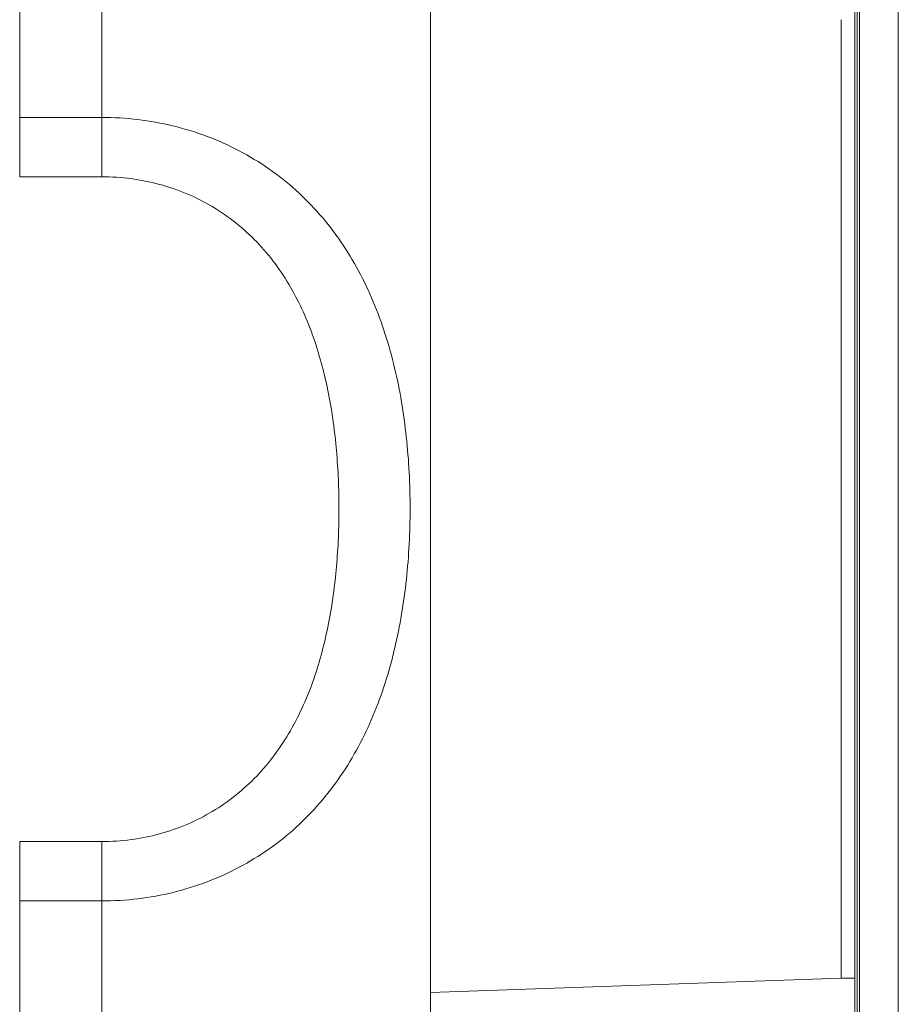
# Model space of a CAD drawing. Header units: millimetres. Extents: x 154 to 910, y 64 to 795.
# Tile 5 of 27: x 175 to 207, y 124 to 160. Entities that reach past the tile are written whole.
import ezdxf

# ---------------------------------------------------------------- set-up
doc = ezdxf.new("R2010")
doc.units = ezdxf.units.MM

msp = doc.modelspace()

# ---------------------------------------------------------------- linework, layer by layer
at = {"color": 7, "linetype": 'Continuous', "lineweight": 15}
for p, q in [((205.793, 72.105), (205.793, 250.105)), ((205.795, 250.105), (205.795, 72.105)), ((205.88, 72.105), (205.88, 250.105)), ((207.293, 76.414), (207.293, 245.797)), ((190.206, 105.018), (190.206, 179.018)), ((205.706, 120.66), (205.706, 163.376)), ((175.206, 161.72), (175.206, 155.95)), ((178.206, 155.95), (178.206, 161.72)), ((205.206, 159.517), (205.206, 124.518)), ((175.206, 155.95), (175.206, 153.783)), ((175.206, 155.95), (178.206, 155.95)), ((178.206, 155.95), (178.206, 153.783)), ((178.206, 153.783), (175.206, 153.783)), ((175.206, 129.51), (175.206, 127.341)), ((175.206, 129.51), (178.206, 129.51)), ((178.206, 129.51), (178.206, 127.341)), ((175.206, 127.341), (175.206, 121.613)), ((178.206, 127.341), (175.206, 127.341)), ((178.206, 121.613), (178.206, 127.341)), ((190.206, 123.994), (205.206, 124.518)), ((205.206, 124.518), (205.706, 124.518))]:
    msp.add_line(p, q, dxfattribs=at)
for points, knots in [([(178.206, 155.95), (179.091, 155.95), (179.957, 155.846), (181.227, 155.538), (181.646, 155.409), (182.452, 155.106), (182.842, 154.931), (183.595, 154.536), (183.961, 154.313), (184.655, 153.83), (184.984, 153.569), (185.914, 152.731), (186.467, 152.092), (187.402, 150.727), (187.793, 149.996), (188.282, 148.832), (188.428, 148.432), (188.687, 147.627), (188.799, 147.22), (189.094, 145.986), (189.233, 145.145), (189.372, 143.858), (189.407, 143.425), (189.453, 142.549), (189.464, 142.11), (189.464, 140.803), (189.419, 139.94), (189.235, 138.23), (189.097, 137.383), (188.798, 136.126), (188.683, 135.712), (188.424, 134.903), (188.279, 134.507), (187.956, 133.732), (187.777, 133.354), (187.381, 132.615), (187.162, 132.254), (186.455, 131.218), (185.914, 130.589), (184.982, 129.743), (184.649, 129.477), (183.958, 128.991), (183.597, 128.77), (182.845, 128.372), (182.453, 128.194), (181.641, 127.886), (181.229, 127.758), (180.388, 127.551), (179.961, 127.473), (179.091, 127.368), (178.648, 127.341), (178.206, 127.341)], [0, 0, 0, 0, 0.0625, 0.0625, 0.09375, 0.09375, 0.125, 0.125, 0.15625, 0.15625, 0.1875, 0.1875, 0.25, 0.25, 0.3125, 0.3125, 0.34375, 0.34375, 0.375, 0.375, 0.4375, 0.4375, 0.46875, 0.46875, 0.5, 0.5, 0.5625, 0.5625, 0.625, 0.625, 0.65625, 0.65625, 0.6875, 0.6875, 0.71875, 0.71875, 0.75, 0.75, 0.8125, 0.8125, 0.84375, 0.84375, 0.875, 0.875, 0.90625, 0.90625, 0.9375, 0.9375, 0.96875, 0.96875, 1, 1, 1, 1]), ([(178.206, 129.51), (178.564, 129.51), (178.923, 129.534), (179.626, 129.628), (179.971, 129.697), (180.648, 129.882), (180.981, 129.997), (181.632, 130.273), (181.943, 130.432), (182.539, 130.788), (182.823, 130.985), (183.366, 131.419), (183.623, 131.655), (184.336, 132.401), (184.742, 132.954), (185.438, 134.157), (185.718, 134.79), (186.059, 135.772), (186.16, 136.105), (186.339, 136.782), (186.417, 137.127), (186.62, 138.162), (186.713, 138.856), (186.836, 140.254), (186.866, 140.956), (186.866, 142.369), (186.836, 143.082), (186.713, 144.483), (186.619, 145.175), (186.352, 146.539), (186.178, 147.212), (185.719, 148.532), (185.44, 149.16), (184.925, 150.048), (184.738, 150.335), (184.326, 150.888), (184.102, 151.154), (183.625, 151.651), (183.371, 151.883), (182.83, 152.314), (182.54, 152.514), (181.942, 152.869), (181.631, 153.026), (180.986, 153.298), (180.649, 153.414), (179.623, 153.691), (178.923, 153.783), (178.206, 153.783)], [0, 0, 0, 0, 0.03125, 0.03125, 0.0625, 0.0625, 0.09375, 0.09375, 0.125, 0.125, 0.15625, 0.15625, 0.1875, 0.1875, 0.25, 0.25, 0.3125, 0.3125, 0.34375, 0.34375, 0.375, 0.375, 0.4375, 0.4375, 0.5, 0.5, 0.5625, 0.5625, 0.625, 0.625, 0.6875, 0.6875, 0.75, 0.75, 0.78125, 0.78125, 0.8125, 0.8125, 0.84375, 0.84375, 0.875, 0.875, 0.90625, 0.90625, 0.9375, 0.9375, 1, 1, 1, 1])]:
    msp.add_open_spline(points, degree=3, knots=knots, dxfattribs=at)

doc.saveas('drawing.dxf')
